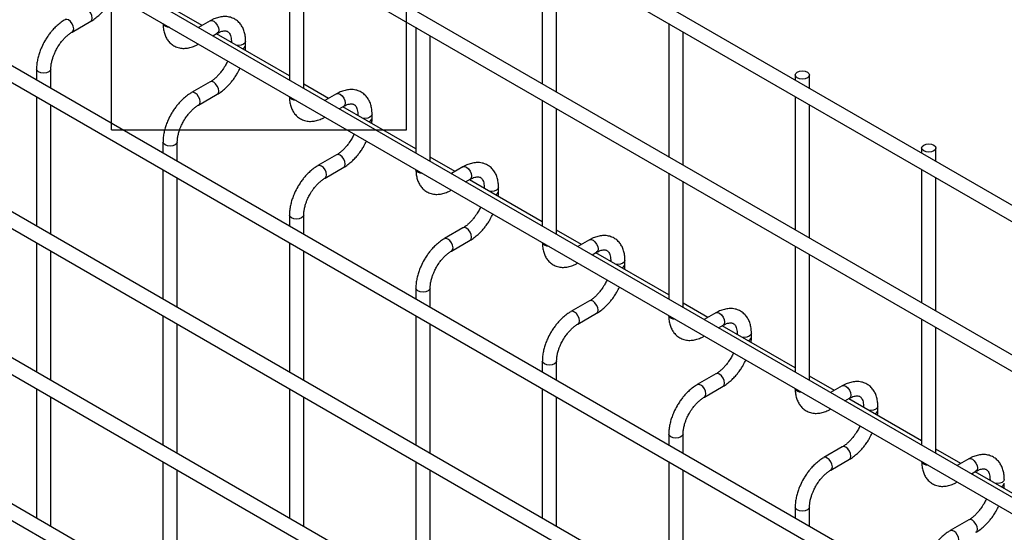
# Model space of a CAD drawing. Header units: inches. Extents: x 0.2 to 10.7, y 0.2 to 8.1.
# Tile 14 of 18: x 8.7 to 9.6, y 6.9 to 7.4. Entities that reach past the tile are written whole.
import ezdxf

# ---------------------------------------------------------------- set-up
doc = ezdxf.new("R2010")
doc.units = ezdxf.units.IN
doc.header["$MEASUREMENT"] = 0
doc.layers.add('TEXT', color=140, linetype='Continuous', lineweight=25)

msp = doc.modelspace()

# ---------------------------------------------------------------- linework, layer by layer
for p, q in [((10.48859, 6.72696), (8.13687, 8.08458)), ((8.13021, 8.07303), (10.48193, 6.71541)), ((10.48859, 6.58747), (8.13687, 7.94509)), ((8.13021, 7.93354), (10.48193, 6.57592)), ((8.13021, 7.80085), (10.48193, 6.44323)), ((10.34472, 6.53783), (8.27226, 7.73424)), ((10.48859, 6.31869), (8.13687, 7.67631)), ((8.13021, 7.66476), (10.48193, 6.30714)), ((10.48859, 6.1826), (8.13687, 7.54022)), ((8.13021, 7.52867), (10.48193, 6.17105)), ((9.20168, 7.45449), (9.20168, 7.33039)), ((8.96597, 7.45106), (8.96597, 7.33377)), ((8.97931, 7.32607), (8.97931, 7.44336)), ((9.21501, 7.32269), (9.21501, 7.44679)), ((10.48859, 6.04651), (8.13687, 7.40413)), ((8.88465, 7.38474), (8.86146, 7.39812)), ((8.13021, 7.39258), (10.48193, 6.03496)), ((8.76352, 7.3786), (8.78084, 7.3886)), ((8.89203, 7.389), (8.88117, 7.38273)), ((9.08383, 7.38303), (9.08383, 7.26573)), ((9.31953, 7.38645), (9.31953, 7.26235)), ((9.33286, 7.25466), (9.33286, 7.37875)), ((8.8945, 7.37503), (8.89869, 7.37745)), ((8.96597, 7.33779), (8.89798, 7.37704)), ((8.91182, 7.36987), (8.91182, 7.36905)), ((8.91202, 7.36893), (8.91182, 7.36986)), ((8.92516, 7.3664), (8.92516, 7.36987)), ((9.09716, 7.25804), (9.09716, 7.37533)), ((8.73027, 7.34411), (8.73027, 7.33375)), ((8.74361, 7.32605), (8.74361, 7.34411)), ((9.43738, 7.3386), (9.43738, 7.33381)), ((9.45071, 7.32612), (9.45071, 7.3386)), ((8.89203, 7.33211), (8.8747, 7.32211)), ((9.0025, 7.3167), (8.97931, 7.33009)), ((8.73027, 7.31835), (8.73027, 7.19766)), ((8.88137, 7.31056), (8.89869, 7.32057)), ((9.00988, 7.32096), (8.99902, 7.31469)), ((9.20168, 7.31499), (9.20168, 7.1977)), ((9.43738, 7.31842), (9.43738, 7.19432)), ((8.74361, 7.18996), (8.74361, 7.31065)), ((9.01235, 7.307), (9.01654, 7.30942)), ((9.08383, 7.26975), (9.01583, 7.309)), ((9.21501, 7.19), (9.21501, 7.3073)), ((9.45071, 7.18662), (9.45071, 7.31072)), ((9.02967, 7.30183), (9.02967, 7.30101)), ((9.02987, 7.3009), (9.02967, 7.30183)), ((9.04301, 7.29836), (9.04301, 7.30183)), ((8.84812, 7.27607), (8.84812, 7.26571)), ((8.86146, 7.25802), (8.86146, 7.27607)), ((9.55523, 7.27056), (9.55523, 7.26578)), ((9.56856, 7.25808), (9.56856, 7.27056)), ((10.48859, 5.91042), (8.13687, 7.26804)), ((9.00988, 7.26408), (8.99255, 7.25408)), ((9.12035, 7.24867), (9.09716, 7.26205)), ((8.13021, 7.25649), (10.48193, 5.89887)), ((8.84812, 7.25032), (8.84812, 7.12962)), ((8.99922, 7.24253), (9.01654, 7.25253)), ((9.12773, 7.25293), (9.11687, 7.24666)), ((9.55523, 7.25038), (9.55523, 7.12629)), ((8.86146, 7.12193), (8.86146, 7.24262)), ((9.1302, 7.23896), (9.1344, 7.24138)), ((9.20168, 7.20172), (9.13368, 7.24097)), ((9.31953, 7.24696), (9.31953, 7.12967)), ((9.56856, 7.11859), (9.56856, 7.24269)), ((9.14752, 7.2338), (9.14752, 7.23298)), ((9.14773, 7.23286), (9.14752, 7.2338)), ((9.16086, 7.23033), (9.16086, 7.2338)), ((9.33286, 7.12197), (9.33286, 7.23926)), ((8.96597, 7.20804), (8.96597, 7.19768)), ((8.97931, 7.18998), (8.97931, 7.20804)), ((9.12773, 7.19604), (9.11041, 7.18604)), ((9.2382, 7.18063), (9.21501, 7.19402)), ((8.73027, 7.18226), (8.73027, 7.06157)), ((8.96597, 7.18228), (8.96597, 7.06159)), ((9.11707, 7.1745), (9.1344, 7.1845)), ((9.24558, 7.1849), (9.23472, 7.17863)), ((9.43738, 7.17892), (9.43738, 7.06163)), ((8.74361, 7.05387), (8.74361, 7.17456)), ((8.97931, 7.05389), (8.97931, 7.17459)), ((9.24805, 7.17093), (9.25225, 7.17335)), ((9.31953, 7.13368), (9.25153, 7.17294)), ((9.45071, 7.05394), (9.45071, 7.17123)), ((9.26538, 7.16577), (9.26538, 7.16495)), ((9.26558, 7.16483), (9.26538, 7.16576)), ((9.27871, 7.1623), (9.27871, 7.16577)), ((9.08383, 7.14001), (9.08383, 7.12964)), ((9.09716, 7.12195), (9.09716, 7.14001)), ((9.24558, 7.12801), (9.22826, 7.11801)), ((9.35605, 7.1126), (9.33286, 7.12599)), ((8.84812, 7.11423), (8.84812, 6.99353)), ((9.08383, 7.11425), (9.08383, 6.99355)), ((9.23492, 7.10646), (9.25225, 7.11646)), ((9.36343, 7.11686), (9.35257, 7.11059)), ((8.86146, 6.98583), (8.86146, 7.10653)), ((9.09716, 6.98586), (9.09716, 7.10655)), ((9.3659, 7.10289), (9.3701, 7.10532)), ((9.43738, 7.06565), (9.36938, 7.1049)), ((9.55523, 7.11089), (9.55523, 6.9936)), ((9.56856, 6.9859), (9.56856, 7.10319)), ((9.38323, 7.09773), (9.38323, 7.09691)), ((9.38343, 7.0968), (9.38323, 7.09773)), ((9.39656, 7.09426), (9.39656, 7.09773)), ((9.20168, 7.07197), (9.20168, 7.06161)), ((9.21501, 7.05391), (9.21501, 7.07197)), ((9.36343, 7.05998), (9.34611, 7.04998)), ((9.4739, 7.04457), (9.45071, 7.05795)), ((9.35277, 7.03843), (9.3701, 7.04843)), ((9.48128, 7.04883), (9.47042, 7.04256)), ((8.73027, 7.04617), (8.73027, 6.92548)), ((8.96597, 7.04619), (8.96597, 6.9255)), ((9.20168, 7.04621), (9.20168, 6.92552)), ((8.74361, 6.91778), (8.74361, 7.03847)), ((8.97931, 6.9178), (8.97931, 7.0385)), ((9.21501, 6.91782), (9.21501, 7.03852)), ((9.48376, 7.03486), (9.48795, 7.03728)), ((9.55523, 6.99762), (9.48724, 7.03687)), ((9.50108, 7.0297), (9.50108, 7.02888)), ((9.50128, 7.02876), (9.50108, 7.02969)), ((9.51441, 7.02623), (9.51441, 7.0297)), ((9.31953, 7.00394), (9.31953, 6.99358)), ((9.33286, 6.98588), (9.33286, 7.00394)), ((9.48128, 6.99194), (9.46396, 6.98194)), ((9.59175, 6.97653), (9.56856, 6.98992)), ((8.84812, 6.97814), (8.84812, 6.85744)), ((9.08383, 6.97816), (9.08383, 6.85746)), ((9.31953, 6.97818), (9.31953, 6.85749)), ((9.47063, 6.97039), (9.48795, 6.9804)), ((9.59913, 6.98079), (9.58827, 6.97452)), ((8.86146, 6.84974), (8.86146, 6.97044)), ((9.09716, 6.84977), (9.09716, 6.97046)), ((9.33286, 6.84979), (9.33286, 6.97048)), ((9.60161, 6.96683), (9.6058, 6.96925)), ((9.67308, 6.92958), (9.60509, 6.96883)), ((9.61893, 6.96166), (9.61893, 6.96084)), ((9.61913, 6.96073), (9.61893, 6.96166)), ((9.43738, 6.9359), (9.43738, 6.92554)), ((9.45071, 6.91785), (9.45071, 6.9359)), ((9.59913, 6.92391), (9.58181, 6.91391))]:
    msp.add_line(p, q)
at = {"flags": 128}
for points in [[(8.78086, 7.38861), (8.78186, 7.38978), (8.78222, 7.39165), (8.78186, 7.39394), (8.78084, 7.3963), (8.77931, 7.39836), (8.77751, 7.39982), (8.77571, 7.40044), (8.77419, 7.40015)], [(8.76019, 7.38982), (8.75838, 7.39044), (8.75685, 7.39015), (8.75683, 7.39013)], [(8.76351, 7.37859), (8.76352, 7.3786), (8.76454, 7.37977), (8.7649, 7.38165), (8.76454, 7.38394), (8.76352, 7.3863), (8.76199, 7.38836), (8.76019, 7.38982)], [(8.89203, 7.389), (8.89356, 7.3893), (8.89536, 7.38867)], [(8.89536, 7.38867), (8.89716, 7.38721), (8.89869, 7.38515), (8.89972, 7.38279), (8.90007, 7.3805), (8.89972, 7.37863), (8.89869, 7.37745), (8.89869, 7.37745)], [(8.85008, 7.38393), (8.84863, 7.38518), (8.84814, 7.3864)], [(8.85436, 7.38281), (8.85224, 7.38309), (8.85008, 7.38393)], [(8.92516, 7.36985), (8.92465, 7.3684), (8.9232, 7.36715), (8.92104, 7.36631), (8.91849, 7.36602), (8.91687, 7.36614)], [(8.74361, 7.34412), (8.74361, 7.34411), (8.7431, 7.34264), (8.74165, 7.34139), (8.73949, 7.34055), (8.73694, 7.34026), (8.73439, 7.34055), (8.73223, 7.34139), (8.73078, 7.34264), (8.73027, 7.34411), (8.73027, 7.34413)], [(9.44876, 7.34132), (9.45021, 7.34007), (9.45071, 7.3386), (9.45021, 7.33712), (9.44876, 7.33587), (9.4466, 7.33504), (9.44405, 7.33475), (9.44149, 7.33504), (9.43933, 7.33587), (9.43789, 7.33712), (9.43738, 7.3386), (9.43789, 7.34007), (9.43933, 7.34132), (9.44149, 7.34215), (9.44405, 7.34244), (9.4466, 7.34215), (9.44876, 7.34132)], [(8.89871, 7.32058), (8.89972, 7.32174), (8.90007, 7.32362), (8.89972, 7.32591), (8.89869, 7.32826), (8.89716, 7.33033), (8.89536, 7.33178), (8.89356, 7.33241), (8.89204, 7.33212)], [(8.87804, 7.32178), (8.87623, 7.32241), (8.8747, 7.32211), (8.87468, 7.3221)], [(8.88136, 7.31056), (8.88137, 7.31056), (8.88239, 7.31174), (8.88275, 7.31362), (8.88239, 7.31591), (8.88137, 7.31826), (8.87984, 7.32033), (8.87804, 7.32178)], [(8.96793, 7.31589), (8.96648, 7.31714), (8.96599, 7.31836)], [(8.97221, 7.31477), (8.97009, 7.31506), (8.96793, 7.31589)], [(9.00988, 7.32096), (9.01141, 7.32126), (9.01321, 7.32063)], [(9.01321, 7.32063), (9.01502, 7.31918), (9.01655, 7.31712), (9.01757, 7.31476), (9.01793, 7.31247), (9.01757, 7.31059), (9.01655, 7.30942), (9.01654, 7.30942)], [(9.04301, 7.30182), (9.0425, 7.30036), (9.04105, 7.29911), (9.03889, 7.29828), (9.03634, 7.29799), (9.03472, 7.2981)], [(8.86146, 7.27609), (8.86146, 7.27607), (8.86095, 7.2746), (8.8595, 7.27335), (8.85734, 7.27252), (8.85479, 7.27223), (8.85224, 7.27252), (8.85008, 7.27335), (8.84863, 7.2746), (8.84812, 7.27607), (8.84812, 7.2761)], [(9.56661, 7.27328), (9.56806, 7.27203), (9.56856, 7.27056), (9.56806, 7.26909), (9.56661, 7.26784), (9.56445, 7.26701), (9.5619, 7.26671), (9.55935, 7.26701), (9.55718, 7.26784), (9.55574, 7.26909), (9.55523, 7.27056), (9.55574, 7.27203), (9.55718, 7.27328), (9.55935, 7.27412), (9.5619, 7.27441), (9.56445, 7.27412), (9.56661, 7.27328)], [(9.01657, 7.25254), (9.01757, 7.25371), (9.01793, 7.25558), (9.01757, 7.25787), (9.01655, 7.26023), (9.01502, 7.26229), (9.01321, 7.26375), (9.01141, 7.26438), (9.00989, 7.26408)], [(8.99589, 7.25375), (8.99408, 7.25437), (8.99255, 7.25408), (8.99253, 7.25407)], [(8.99921, 7.24252), (8.99922, 7.24253), (9.00024, 7.24371), (9.0006, 7.24558), (9.00024, 7.24787), (8.99922, 7.25023), (8.99769, 7.25229), (8.99589, 7.25375)], [(9.08578, 7.24786), (9.08433, 7.24911), (9.08384, 7.25033)], [(9.12773, 7.25293), (9.12926, 7.25323), (9.13106, 7.2526)], [(9.13106, 7.2526), (9.13287, 7.25114), (9.1344, 7.24908), (9.13542, 7.24673), (9.13578, 7.24444), (9.13542, 7.24256), (9.1344, 7.24138), (9.1344, 7.24138)], [(9.09006, 7.24674), (9.08794, 7.24702), (9.08578, 7.24786)], [(9.16086, 7.23378), (9.16035, 7.23233), (9.15891, 7.23108), (9.15674, 7.23025), (9.15419, 7.22995), (9.15257, 7.23007)], [(8.97931, 7.20805), (8.97931, 7.20804), (8.9788, 7.20657), (8.97736, 7.20532), (8.97519, 7.20449), (8.97264, 7.20419), (8.97009, 7.20449), (8.96793, 7.20532), (8.96648, 7.20657), (8.96597, 7.20804), (8.96597, 7.20806)], [(9.13442, 7.18451), (9.13542, 7.18567), (9.13578, 7.18755), (9.13542, 7.18984), (9.1344, 7.1922), (9.13287, 7.19426), (9.13106, 7.19571), (9.12926, 7.19634), (9.12774, 7.19605)], [(9.11374, 7.18571), (9.11193, 7.18634), (9.11041, 7.18604), (9.11039, 7.18603)], [(9.11706, 7.17449), (9.11707, 7.1745), (9.11809, 7.17567), (9.11845, 7.17755), (9.11809, 7.17984), (9.11707, 7.1822), (9.11554, 7.18426), (9.11374, 7.18571)], [(9.20363, 7.17982), (9.20218, 7.18107), (9.20169, 7.1823)], [(9.20791, 7.17871), (9.20579, 7.17899), (9.20363, 7.17982)], [(9.24558, 7.1849), (9.24711, 7.18519), (9.24891, 7.18457)], [(9.24891, 7.18457), (9.25072, 7.18311), (9.25225, 7.18105), (9.25327, 7.17869), (9.25363, 7.1764), (9.25327, 7.17453), (9.25225, 7.17335), (9.25225, 7.17335)], [(9.27871, 7.16575), (9.2782, 7.16429), (9.27676, 7.16305), (9.27459, 7.16221), (9.27204, 7.16192), (9.27042, 7.16203)], [(9.09716, 7.14002), (9.09716, 7.14001), (9.09665, 7.13853), (9.09521, 7.13729), (9.09304, 7.13645), (9.09049, 7.13616), (9.08794, 7.13645), (9.08578, 7.13729), (9.08433, 7.13853), (9.08383, 7.14001), (9.08383, 7.14003)], [(9.25227, 7.11648), (9.25327, 7.11764), (9.25363, 7.11952), (9.25327, 7.12181), (9.25225, 7.12416), (9.25072, 7.12622), (9.24891, 7.12768), (9.24711, 7.12831), (9.24559, 7.12802)], [(9.23159, 7.11768), (9.22979, 7.11831), (9.22826, 7.11801), (9.22824, 7.118)], [(9.23491, 7.10646), (9.23492, 7.10646), (9.23595, 7.10764), (9.2363, 7.10951), (9.23595, 7.11181), (9.23492, 7.11416), (9.23339, 7.11622), (9.23159, 7.11768)], [(9.32148, 7.11179), (9.32004, 7.11304), (9.31954, 7.11426)], [(9.36343, 7.11686), (9.36496, 7.11716), (9.36677, 7.11653)], [(9.36677, 7.11653), (9.36857, 7.11508), (9.3701, 7.11301), (9.37112, 7.11066), (9.37148, 7.10837), (9.37112, 7.10649), (9.3701, 7.10532), (9.3701, 7.10532)], [(9.32576, 7.11067), (9.32364, 7.11096), (9.32148, 7.11179)], [(9.39656, 7.09772), (9.39605, 7.09626), (9.39461, 7.09501), (9.39244, 7.09418), (9.38989, 7.09388), (9.38827, 7.094)], [(9.21501, 7.07198), (9.21501, 7.07197), (9.2145, 7.0705), (9.21306, 7.06925), (9.2109, 7.06842), (9.20834, 7.06812), (9.20579, 7.06842), (9.20363, 7.06925), (9.20218, 7.0705), (9.20168, 7.07197), (9.20168, 7.07199)], [(9.37012, 7.04844), (9.37112, 7.04961), (9.37148, 7.05148), (9.37112, 7.05377), (9.3701, 7.05613), (9.36857, 7.05819), (9.36677, 7.05965), (9.36496, 7.06027), (9.36344, 7.05998)], [(9.34944, 7.04965), (9.34764, 7.05027), (9.34611, 7.04998), (9.34609, 7.04996)], [(9.35276, 7.03842), (9.35277, 7.03843), (9.3538, 7.0396), (9.35416, 7.04148), (9.3538, 7.04377), (9.35277, 7.04613), (9.35125, 7.04819), (9.34944, 7.04965)], [(9.48128, 7.04883), (9.48281, 7.04913), (9.48462, 7.0485)], [(9.48462, 7.0485), (9.48642, 7.04704), (9.48795, 7.04498), (9.48897, 7.04262), (9.48933, 7.04033), (9.48897, 7.03846), (9.48795, 7.03728), (9.48795, 7.03728)], [(9.43933, 7.04376), (9.43789, 7.04501), (9.43739, 7.04623)], [(9.44361, 7.04264), (9.44149, 7.04292), (9.43933, 7.04376)], [(9.51441, 7.02968), (9.5139, 7.02823), (9.51246, 7.02698), (9.5103, 7.02614), (9.50774, 7.02585), (9.50612, 7.02597)], [(9.33286, 7.00395), (9.33286, 7.00394), (9.33235, 7.00247), (9.33091, 7.00122), (9.32875, 7.00038), (9.3262, 7.00009), (9.32364, 7.00038), (9.32148, 7.00122), (9.32004, 7.00247), (9.31953, 7.00394), (9.31953, 7.00396)], [(9.48797, 6.98041), (9.48897, 6.98157), (9.48933, 6.98345), (9.48897, 6.98574), (9.48795, 6.98809), (9.48642, 6.99016), (9.48462, 6.99161), (9.48281, 6.99224), (9.48129, 6.99195)], [(9.46729, 6.98161), (9.46549, 6.98224), (9.46396, 6.98194), (9.46394, 6.98193)], [(9.47061, 6.97039), (9.47063, 6.97039), (9.47165, 6.97157), (9.47201, 6.97345), (9.47165, 6.97574), (9.47063, 6.97809), (9.4691, 6.98016), (9.46729, 6.98161)], [(9.55718, 6.97572), (9.55574, 6.97697), (9.55524, 6.97819)], [(9.56147, 6.9746), (9.55935, 6.97489), (9.55718, 6.97572)], [(9.59913, 6.98079), (9.60066, 6.98109), (9.60247, 6.98046)], [(9.60247, 6.98046), (9.60427, 6.97901), (9.6058, 6.97695), (9.60682, 6.97459), (9.60718, 6.9723), (9.60682, 6.97042), (9.6058, 6.96925), (9.6058, 6.96925)], [(9.63226, 6.96165), (9.63176, 6.96019), (9.63031, 6.95894), (9.62815, 6.95811), (9.6256, 6.95782), (9.62397, 6.95793)], [(9.45071, 6.93592), (9.45071, 6.9359), (9.45021, 6.93443), (9.44876, 6.93318), (9.4466, 6.93235), (9.44405, 6.93206), (9.44149, 6.93235), (9.43933, 6.93318), (9.43789, 6.93443), (9.43738, 6.9359), (9.43738, 6.93593)], [(9.60582, 6.91237), (9.60682, 6.91354), (9.60718, 6.91541), (9.60682, 6.9177), (9.6058, 6.92006), (9.60427, 6.92212), (9.60247, 6.92358), (9.60066, 6.92421), (9.59915, 6.92391)], [(9.58514, 6.91358), (9.58334, 6.9142), (9.58181, 6.91391), (9.58179, 6.9139)], [(9.58846, 6.90235), (9.58848, 6.90236), (9.5895, 6.90354), (9.58986, 6.90541), (9.5895, 6.9077), (9.58848, 6.91006), (9.58695, 6.91212), (9.58514, 6.91358)]]:
    msp.add_lwpolyline(points, dxfattribs=at)
for centre in [(8.92107, 7.3672), (9.03892, 7.29916), (9.15677, 7.23113), (9.27462, 7.16309), (9.39247, 7.09506), (9.51032, 7.02703), (9.62817, 6.95899)]:
    msp.add_arc(centre, 0.00417, 283.61486, 348.73138)
for points, knots in [([(8.78083, 7.38868), (8.78145, 7.38902), (8.78343, 7.39009), (8.78654, 7.39249), (8.79002, 7.39563), (8.7929, 7.39874), (8.79541, 7.40185), (8.7976, 7.40495), (8.79995, 7.40869), (8.80127, 7.41142), (8.80204, 7.41301)], [0, 0, 0, 0, 0.0719822, 0.230009, 0.3767627, 0.5105025, 0.614264, 0.732866, 0.8454197, 1, 1, 1, 1]), ([(8.75686, 7.39006), (8.75629, 7.38976), (8.75436, 7.38872), (8.75128, 7.38636), (8.74776, 7.38321), (8.74485, 7.38008), (8.74233, 7.37698), (8.74007, 7.37384), (8.73868, 7.37152), (8.73797, 7.37035)], [0, 0, 0, 0, 0.077866, 0.264825, 0.439015, 0.599, 0.720998, 0.859308, 1, 1, 1, 1]), ([(8.9251, 7.36985), (8.9251, 7.37084), (8.9251, 7.3733), (8.92449, 7.377), (8.92331, 7.38093), (8.9215, 7.38452), (8.91903, 7.38769), (8.91588, 7.3903), (8.91202, 7.3922), (8.90772, 7.39311), (8.90323, 7.39305), (8.89882, 7.39209), (8.89505, 7.3907), (8.89283, 7.38938), (8.89204, 7.38892)], [0, 0, 0, 0, 0.055891, 0.138867, 0.222826, 0.307399, 0.392678, 0.479776, 0.571102, 0.670205, 0.761479, 0.854858, 0.948417, 1, 1, 1, 1]), ([(8.74952, 7.36369), (8.75044, 7.36519), (8.75175, 7.3673), (8.75392, 7.37013), (8.75585, 7.37237), (8.75821, 7.37472), (8.76067, 7.37675), (8.76249, 7.37805), (8.7634, 7.37851), (8.76351, 7.37857)], [0, 0, 0, 0, 0.233338, 0.328238, 0.483641, 0.641755, 0.807615, 0.976339, 1, 1, 1, 1]), ([(8.84818, 7.38667), (8.84818, 7.3857), (8.84818, 7.38325), (8.84878, 7.37955), (8.84995, 7.37562), (8.85175, 7.37201), (8.85421, 7.36883), (8.85735, 7.3662), (8.8612, 7.36428), (8.86549, 7.36333), (8.86998, 7.36337), (8.8744, 7.3643), (8.87823, 7.36569), (8.88051, 7.36704), (8.88136, 7.36753)], [0, 0, 0, 0, 0.0546972, 0.1375114, 0.2213111, 0.3057267, 0.3908379, 0.4777237, 0.5687525, 0.6674428, 0.7584725, 0.8516333, 0.9450485, 1, 1, 1, 1]), ([(8.89869, 7.37743), (8.8994, 7.37782), (8.90093, 7.37866), (8.90307, 7.37938), (8.90504, 7.37974), (8.9067, 7.3797), (8.90808, 7.37931), (8.90915, 7.37861), (8.91021, 7.37732), (8.91107, 7.3755), (8.91163, 7.37303), (8.91189, 7.37109), (8.91182, 7.36992), (8.91181, 7.36986)], [0, 0, 0, 0, 0.0766862, 0.1650368, 0.2549323, 0.3489948, 0.4542489, 0.5907939, 0.696654, 0.7976353, 0.8969559, 0.9953119, 1, 1, 1, 1]), ([(8.73797, 7.37035), (8.73695, 7.36846), (8.73551, 7.3658), (8.7338, 7.36174), (8.73255, 7.35824), (8.73141, 7.3541), (8.73063, 7.34983), (8.73025, 7.34646), (8.73031, 7.3446), (8.73033, 7.34413)], [0, 0, 0, 0, 0.221268, 0.311483, 0.460164, 0.612945, 0.775445, 0.943585, 1, 1, 1, 1]), ([(8.74362, 7.34412), (8.74365, 7.34511), (8.7437, 7.34715), (8.7443, 7.35061), (8.74519, 7.35395), (8.74629, 7.35704), (8.74763, 7.36021), (8.74882, 7.36241), (8.74952, 7.36369)], [0, 0, 0, 0, 0.171377, 0.354378, 0.535542, 0.668658, 0.807018, 1, 1, 1, 1]), ([(8.92482, 7.36154), (8.92497, 7.36272), (8.92518, 7.36437), (8.92512, 7.36593), (8.9251, 7.36638)], [0, 0, 0, 0, 0.714053, 1, 1, 1, 1]), ([(8.90832, 7.35166), (8.90818, 7.35132), (8.9075, 7.34972), (8.90663, 7.34817), (8.90594, 7.34694)], [0, 0, 0, 0, 0.208039, 1, 1, 1, 1]), ([(8.90594, 7.34694), (8.90502, 7.34544), (8.90372, 7.34334), (8.90156, 7.34052), (8.89964, 7.33829), (8.89728, 7.33594), (8.89483, 7.33393), (8.89303, 7.33265), (8.89214, 7.33219), (8.89204, 7.33214)], [0, 0, 0, 0, 0.233946, 0.329093, 0.484887, 0.643376, 0.809607, 0.978684, 1, 1, 1, 1]), ([(8.89868, 7.32065), (8.8993, 7.32099), (8.90128, 7.32206), (8.90439, 7.32446), (8.90787, 7.32759), (8.91075, 7.3307), (8.91326, 7.33381), (8.91545, 7.33692), (8.9178, 7.34065), (8.91913, 7.34339), (8.91989, 7.34497)], [0, 0, 0, 0, 0.0719822, 0.230009, 0.3767627, 0.5105025, 0.614264, 0.732866, 0.8454197, 1, 1, 1, 1]), ([(9.04295, 7.30181), (9.04295, 7.3028), (9.04295, 7.30526), (9.04234, 7.30897), (9.04116, 7.31289), (9.03935, 7.31649), (9.03688, 7.31965), (9.03373, 7.32226), (9.02987, 7.32416), (9.02557, 7.32508), (9.02108, 7.32502), (9.01667, 7.32406), (9.0129, 7.32267), (9.01068, 7.32135), (9.00989, 7.32088)], [0, 0, 0, 0, 0.055891, 0.138867, 0.222826, 0.307399, 0.392678, 0.479776, 0.571102, 0.670205, 0.761479, 0.854858, 0.948417, 1, 1, 1, 1]), ([(8.87471, 7.32203), (8.87415, 7.32172), (8.87221, 7.32068), (8.86913, 7.31832), (8.86561, 7.31518), (8.8627, 7.31205), (8.86018, 7.30894), (8.85792, 7.3058), (8.85653, 7.30349), (8.85582, 7.30232)], [0, 0, 0, 0, 0.077866, 0.264825, 0.439015, 0.599, 0.720998, 0.859308, 1, 1, 1, 1]), ([(8.96603, 7.31864), (8.96603, 7.31766), (8.96603, 7.31522), (8.96663, 7.31152), (8.9678, 7.30758), (8.9696, 7.30397), (8.97206, 7.30079), (8.9752, 7.29816), (8.97905, 7.29624), (8.98335, 7.2953), (8.98783, 7.29533), (8.99225, 7.29626), (8.99608, 7.29766), (8.99836, 7.299), (8.99921, 7.2995)], [0, 0, 0, 0, 0.054697, 0.137511, 0.221311, 0.305727, 0.390838, 0.477724, 0.568752, 0.667443, 0.758472, 0.851633, 0.945048, 1, 1, 1, 1]), ([(8.86737, 7.29565), (8.8683, 7.29715), (8.8696, 7.29926), (8.87177, 7.3021), (8.8737, 7.30434), (8.87606, 7.30669), (8.87852, 7.30871), (8.88034, 7.31001), (8.88125, 7.31048), (8.88136, 7.31054)], [0, 0, 0, 0, 0.233338, 0.328238, 0.483641, 0.641755, 0.807615, 0.976339, 1, 1, 1, 1]), ([(9.01654, 7.30939), (9.01725, 7.30978), (9.01878, 7.31062), (9.02092, 7.31135), (9.02289, 7.31171), (9.02455, 7.31167), (9.02593, 7.31128), (9.02701, 7.31058), (9.02806, 7.30928), (9.02892, 7.30747), (9.02948, 7.305), (9.02974, 7.30306), (9.02967, 7.30188), (9.02966, 7.30183)], [0, 0, 0, 0, 0.0766862, 0.1650368, 0.2549323, 0.3489948, 0.4542489, 0.5907939, 0.696654, 0.7976353, 0.8969559, 0.9953119, 1, 1, 1, 1]), ([(8.85582, 7.30232), (8.8548, 7.30043), (8.85336, 7.29777), (8.85166, 7.2937), (8.8504, 7.29021), (8.84926, 7.28606), (8.84848, 7.2818), (8.8481, 7.27842), (8.84816, 7.27656), (8.84818, 7.2761)], [0, 0, 0, 0, 0.221268, 0.311483, 0.460164, 0.612945, 0.775445, 0.943585, 1, 1, 1, 1]), ([(9.04267, 7.29351), (9.04282, 7.29469), (9.04303, 7.29634), (9.04297, 7.2979), (9.04295, 7.29834)], [0, 0, 0, 0, 0.714053, 1, 1, 1, 1]), ([(8.86147, 7.27609), (8.8615, 7.27707), (8.86155, 7.27911), (8.86215, 7.28258), (8.86304, 7.28592), (8.86414, 7.28901), (8.86548, 7.29218), (8.86667, 7.29437), (8.86737, 7.29565)], [0, 0, 0, 0, 0.171377, 0.354378, 0.535542, 0.668658, 0.807018, 1, 1, 1, 1]), ([(9.02379, 7.2789), (9.02287, 7.27741), (9.02158, 7.27531), (9.01941, 7.27248), (9.01749, 7.27025), (9.01513, 7.26791), (9.01268, 7.2659), (9.01088, 7.26461), (9.00999, 7.26416), (9.00989, 7.2641)], [0, 0, 0, 0, 0.233946, 0.329093, 0.484887, 0.643376, 0.809607, 0.978684, 1, 1, 1, 1]), ([(9.02617, 7.28362), (9.02603, 7.28329), (9.02535, 7.28169), (9.02448, 7.28013), (9.02379, 7.2789)], [0, 0, 0, 0, 0.208039, 1, 1, 1, 1]), ([(9.01653, 7.25262), (9.01715, 7.25295), (9.01913, 7.25403), (9.02224, 7.25642), (9.02572, 7.25956), (9.0286, 7.26267), (9.03111, 7.26578), (9.0333, 7.26888), (9.03565, 7.27262), (9.03698, 7.27536), (9.03775, 7.27694)], [0, 0, 0, 0, 0.071982, 0.230009, 0.376763, 0.510502, 0.614264, 0.732866, 0.84542, 1, 1, 1, 1]), ([(8.99257, 7.254), (8.992, 7.25369), (8.99006, 7.25265), (8.98698, 7.25029), (8.98346, 7.24714), (8.98055, 7.24402), (8.97803, 7.24091), (8.97578, 7.23777), (8.97438, 7.23545), (8.97368, 7.23428)], [0, 0, 0, 0, 0.0778655, 0.2648252, 0.4390147, 0.5990005, 0.7209984, 0.8593082, 1, 1, 1, 1]), ([(9.08388, 7.2506), (9.08388, 7.24963), (9.08388, 7.24718), (9.08448, 7.24349), (9.08565, 7.23955), (9.08746, 7.23594), (9.08991, 7.23276), (9.09305, 7.23013), (9.09691, 7.22821), (9.1012, 7.22727), (9.10568, 7.2273), (9.1101, 7.22823), (9.11393, 7.22963), (9.11622, 7.23097), (9.11706, 7.23146)], [0, 0, 0, 0, 0.054697, 0.137511, 0.221311, 0.305727, 0.390838, 0.477724, 0.568752, 0.667443, 0.758472, 0.851633, 0.945048, 1, 1, 1, 1]), ([(9.1608, 7.23378), (9.1608, 7.23477), (9.1608, 7.23723), (9.16019, 7.24093), (9.15901, 7.24486), (9.1572, 7.24845), (9.15473, 7.25162), (9.15158, 7.25423), (9.14772, 7.25613), (9.14342, 7.25704), (9.13894, 7.25698), (9.13452, 7.25603), (9.13075, 7.25463), (9.12853, 7.25332), (9.12774, 7.25285)], [0, 0, 0, 0, 0.055891, 0.138867, 0.222826, 0.307399, 0.392678, 0.479776, 0.571102, 0.670205, 0.761479, 0.854858, 0.948417, 1, 1, 1, 1]), ([(8.98522, 7.22762), (8.98615, 7.22912), (8.98745, 7.23123), (8.98962, 7.23406), (8.99155, 7.2363), (8.99391, 7.23865), (8.99637, 7.24068), (8.99819, 7.24198), (8.9991, 7.24245), (8.99921, 7.2425)], [0, 0, 0, 0, 0.233338, 0.328238, 0.483641, 0.641755, 0.807615, 0.976339, 1, 1, 1, 1]), ([(9.13439, 7.24136), (9.1351, 7.24175), (9.13663, 7.24259), (9.13877, 7.24332), (9.14074, 7.24368), (9.1424, 7.24363), (9.14378, 7.24324), (9.14486, 7.24254), (9.14591, 7.24125), (9.14678, 7.23943), (9.14733, 7.23696), (9.14759, 7.23502), (9.14752, 7.23385), (9.14752, 7.2338)], [0, 0, 0, 0, 0.076686, 0.165037, 0.254932, 0.348995, 0.454249, 0.590794, 0.696654, 0.797635, 0.896956, 0.995312, 1, 1, 1, 1]), ([(8.97368, 7.23428), (8.97265, 7.23239), (8.97121, 7.22973), (8.96951, 7.22567), (8.96825, 7.22218), (8.96711, 7.21803), (8.96633, 7.21376), (8.96595, 7.21039), (8.96601, 7.20853), (8.96603, 7.20806)], [0, 0, 0, 0, 0.221268, 0.311483, 0.460164, 0.612945, 0.775445, 0.943585, 1, 1, 1, 1]), ([(8.97933, 7.20805), (8.97935, 7.20904), (8.9794, 7.21108), (8.98, 7.21454), (8.98089, 7.21788), (8.98199, 7.22097), (8.98333, 7.22414), (8.98453, 7.22634), (8.98522, 7.22762)], [0, 0, 0, 0, 0.171377, 0.354378, 0.535542, 0.668658, 0.807018, 1, 1, 1, 1]), ([(9.16053, 7.22547), (9.16067, 7.22665), (9.16088, 7.2283), (9.16082, 7.22986), (9.1608, 7.23031)], [0, 0, 0, 0, 0.714053, 1, 1, 1, 1]), ([(9.14402, 7.21559), (9.14388, 7.21526), (9.1432, 7.21365), (9.14233, 7.2121), (9.14164, 7.21087)], [0, 0, 0, 0, 0.208039, 1, 1, 1, 1]), ([(9.14164, 7.21087), (9.14072, 7.20937), (9.13943, 7.20727), (9.13726, 7.20445), (9.13534, 7.20222), (9.13298, 7.19988), (9.13053, 7.19786), (9.12873, 7.19658), (9.12784, 7.19612), (9.12774, 7.19607)], [0, 0, 0, 0, 0.233946, 0.329093, 0.484887, 0.643376, 0.809607, 0.978684, 1, 1, 1, 1]), ([(9.13438, 7.18458), (9.135, 7.18492), (9.13698, 7.18599), (9.14009, 7.18839), (9.14357, 7.19152), (9.14645, 7.19464), (9.14896, 7.19774), (9.15116, 7.20085), (9.1535, 7.20458), (9.15483, 7.20732), (9.1556, 7.20891)], [0, 0, 0, 0, 0.071982, 0.230009, 0.376763, 0.510502, 0.614264, 0.732866, 0.84542, 1, 1, 1, 1]), ([(9.11042, 7.18596), (9.10985, 7.18566), (9.10791, 7.18461), (9.10483, 7.18225), (9.10131, 7.17911), (9.0984, 7.17598), (9.09588, 7.17287), (9.09363, 7.16974), (9.09223, 7.16742), (9.09153, 7.16625)], [0, 0, 0, 0, 0.0778655, 0.2648252, 0.4390147, 0.5990005, 0.7209984, 0.8593082, 1, 1, 1, 1]), ([(9.27866, 7.16574), (9.27865, 7.16673), (9.27865, 7.16919), (9.27804, 7.1729), (9.27687, 7.17683), (9.27505, 7.18042), (9.27259, 7.18359), (9.26943, 7.1862), (9.26557, 7.1881), (9.26127, 7.18901), (9.25679, 7.18895), (9.25237, 7.18799), (9.2486, 7.1866), (9.24638, 7.18528), (9.24559, 7.18481)], [0, 0, 0, 0, 0.055891, 0.138867, 0.222826, 0.307399, 0.392678, 0.479776, 0.571102, 0.670205, 0.761479, 0.854858, 0.948417, 1, 1, 1, 1]), ([(9.20173, 7.18257), (9.20173, 7.1816), (9.20173, 7.17915), (9.20233, 7.17545), (9.2035, 7.17151), (9.20531, 7.1679), (9.20776, 7.16472), (9.2109, 7.16209), (9.21476, 7.16017), (9.21905, 7.15923), (9.22353, 7.15927), (9.22796, 7.16019), (9.23179, 7.16159), (9.23407, 7.16293), (9.23491, 7.16343)], [0, 0, 0, 0, 0.0546972, 0.1375114, 0.2213111, 0.3057267, 0.3908379, 0.4777237, 0.5687525, 0.6674428, 0.7584725, 0.8516333, 0.9450485, 1, 1, 1, 1]), ([(9.10307, 7.15958), (9.104, 7.16108), (9.1053, 7.16319), (9.10747, 7.16603), (9.1094, 7.16827), (9.11176, 7.17062), (9.11423, 7.17265), (9.11604, 7.17394), (9.11695, 7.17441), (9.11706, 7.17447)], [0, 0, 0, 0, 0.233338, 0.328238, 0.483641, 0.641755, 0.807615, 0.976339, 1, 1, 1, 1]), ([(9.25224, 7.17333), (9.25295, 7.17372), (9.25449, 7.17456), (9.25662, 7.17528), (9.2586, 7.17564), (9.26025, 7.1756), (9.26163, 7.17521), (9.26271, 7.17451), (9.26376, 7.17321), (9.26463, 7.1714), (9.26518, 7.16893), (9.26544, 7.16699), (9.26537, 7.16582), (9.26537, 7.16576)], [0, 0, 0, 0, 0.0766862, 0.1650368, 0.2549323, 0.3489948, 0.4542489, 0.5907939, 0.696654, 0.7976353, 0.8969559, 0.9953119, 1, 1, 1, 1]), ([(9.09153, 7.16625), (9.0905, 7.16436), (9.08907, 7.1617), (9.08736, 7.15763), (9.08611, 7.15414), (9.08496, 7.14999), (9.08418, 7.14573), (9.0838, 7.14236), (9.08387, 7.1405), (9.08388, 7.14003)], [0, 0, 0, 0, 0.221268, 0.311483, 0.460164, 0.612945, 0.775445, 0.943585, 1, 1, 1, 1]), ([(9.09718, 7.14002), (9.0972, 7.14101), (9.09726, 7.14305), (9.09785, 7.14651), (9.09874, 7.14985), (9.09984, 7.15294), (9.10118, 7.15611), (9.10238, 7.1583), (9.10307, 7.15958)], [0, 0, 0, 0, 0.171377, 0.354378, 0.535542, 0.668658, 0.807018, 1, 1, 1, 1]), ([(9.27838, 7.15744), (9.27852, 7.15862), (9.27873, 7.16027), (9.27867, 7.16183), (9.27866, 7.16227)], [0, 0, 0, 0, 0.714053, 1, 1, 1, 1]), ([(9.2595, 7.14284), (9.25857, 7.14134), (9.25728, 7.13924), (9.25511, 7.13641), (9.25319, 7.13418), (9.25083, 7.13184), (9.24838, 7.12983), (9.24658, 7.12854), (9.24569, 7.12809), (9.24559, 7.12804)], [0, 0, 0, 0, 0.233946, 0.329093, 0.484887, 0.643376, 0.809607, 0.978684, 1, 1, 1, 1]), ([(9.25224, 7.11655), (9.25285, 7.11688), (9.25483, 7.11796), (9.25794, 7.12036), (9.26142, 7.12349), (9.2643, 7.1266), (9.26681, 7.12971), (9.26901, 7.13281), (9.27135, 7.13655), (9.27268, 7.13929), (9.27345, 7.14087)], [0, 0, 0, 0, 0.071982, 0.230009, 0.376763, 0.510502, 0.614264, 0.732866, 0.84542, 1, 1, 1, 1]), ([(9.26187, 7.14756), (9.26173, 7.14722), (9.26105, 7.14562), (9.26018, 7.14407), (9.2595, 7.14284)], [0, 0, 0, 0, 0.208039, 1, 1, 1, 1]), ([(9.22827, 7.11793), (9.2277, 7.11762), (9.22576, 7.11658), (9.22268, 7.11422), (9.21916, 7.11108), (9.21625, 7.10795), (9.21374, 7.10484), (9.21148, 7.1017), (9.21008, 7.09938), (9.20938, 7.09822)], [0, 0, 0, 0, 0.0778655, 0.2648252, 0.4390147, 0.5990005, 0.7209984, 0.8593082, 1, 1, 1, 1]), ([(9.31958, 7.11453), (9.31958, 7.11356), (9.31958, 7.11112), (9.32018, 7.10742), (9.32135, 7.10348), (9.32316, 7.09987), (9.32561, 7.09669), (9.32875, 7.09406), (9.33261, 7.09214), (9.3369, 7.0912), (9.34138, 7.09123), (9.34581, 7.09216), (9.34964, 7.09356), (9.35192, 7.0949), (9.35276, 7.0954)], [0, 0, 0, 0, 0.0546972, 0.1375114, 0.2213111, 0.3057267, 0.3908379, 0.4777237, 0.5687525, 0.6674428, 0.7584725, 0.8516333, 0.9450485, 1, 1, 1, 1]), ([(9.39651, 7.09771), (9.3965, 7.0987), (9.3965, 7.10116), (9.3959, 7.10486), (9.39472, 7.10879), (9.3929, 7.11239), (9.39044, 7.11555), (9.38728, 7.11816), (9.38342, 7.12006), (9.37912, 7.12098), (9.37464, 7.12091), (9.37022, 7.11996), (9.36645, 7.11857), (9.36423, 7.11725), (9.36344, 7.11678)], [0, 0, 0, 0, 0.055891, 0.138867, 0.222826, 0.307399, 0.392678, 0.479776, 0.571102, 0.670205, 0.761479, 0.854858, 0.948417, 1, 1, 1, 1]), ([(9.22092, 7.09155), (9.22185, 7.09305), (9.22315, 7.09516), (9.22533, 7.09799), (9.22725, 7.10023), (9.22961, 7.10258), (9.23208, 7.10461), (9.23389, 7.10591), (9.2348, 7.10638), (9.23491, 7.10643)], [0, 0, 0, 0, 0.233338, 0.328238, 0.483641, 0.641755, 0.807615, 0.976339, 1, 1, 1, 1]), ([(9.37009, 7.10529), (9.3708, 7.10568), (9.37234, 7.10652), (9.37447, 7.10725), (9.37645, 7.10761), (9.3781, 7.10756), (9.37948, 7.10717), (9.38056, 7.10647), (9.38161, 7.10518), (9.38248, 7.10337), (9.38303, 7.1009), (9.38329, 7.09896), (9.38322, 7.09778), (9.38322, 7.09773)], [0, 0, 0, 0, 0.076686, 0.165037, 0.254932, 0.348995, 0.454249, 0.590794, 0.696654, 0.797635, 0.896956, 0.995312, 1, 1, 1, 1]), ([(9.20938, 7.09822), (9.20836, 7.09633), (9.20692, 7.09367), (9.20521, 7.0896), (9.20396, 7.08611), (9.20281, 7.08196), (9.20203, 7.07769), (9.20166, 7.07432), (9.20172, 7.07246), (9.20173, 7.072)], [0, 0, 0, 0, 0.221268, 0.311483, 0.460164, 0.612945, 0.775445, 0.943585, 1, 1, 1, 1]), ([(9.39623, 7.08941), (9.39638, 7.09058), (9.39658, 7.09223), (9.39652, 7.09379), (9.39651, 7.09424)], [0, 0, 0, 0, 0.714053, 1, 1, 1, 1]), ([(9.21503, 7.07199), (9.21505, 7.07297), (9.21511, 7.07501), (9.2157, 7.07848), (9.21659, 7.08181), (9.21769, 7.0849), (9.21903, 7.08808), (9.22023, 7.09027), (9.22092, 7.09155)], [0, 0, 0, 0, 0.171377, 0.354378, 0.535542, 0.668658, 0.807018, 1, 1, 1, 1]), ([(9.37972, 7.07952), (9.37958, 7.07919), (9.37891, 7.07759), (9.37804, 7.07603), (9.37735, 7.0748)], [0, 0, 0, 0, 0.208039, 1, 1, 1, 1]), ([(9.37735, 7.0748), (9.37643, 7.07331), (9.37513, 7.0712), (9.37296, 7.06838), (9.37104, 7.06615), (9.36869, 7.06381), (9.36623, 7.06179), (9.36444, 7.06051), (9.36354, 7.06005), (9.36344, 7.06)], [0, 0, 0, 0, 0.233946, 0.329093, 0.484887, 0.643376, 0.809607, 0.978684, 1, 1, 1, 1]), ([(9.37009, 7.04851), (9.37071, 7.04885), (9.37268, 7.04992), (9.37579, 7.05232), (9.37928, 7.05546), (9.38215, 7.05857), (9.38466, 7.06168), (9.38686, 7.06478), (9.3892, 7.06852), (9.39053, 7.07125), (9.3913, 7.07284)], [0, 0, 0, 0, 0.071982, 0.230009, 0.376763, 0.510502, 0.614264, 0.732866, 0.84542, 1, 1, 1, 1]), ([(9.34612, 7.04989), (9.34555, 7.04959), (9.34362, 7.04855), (9.34053, 7.04619), (9.33701, 7.04304), (9.3341, 7.03991), (9.33159, 7.03681), (9.32933, 7.03367), (9.32793, 7.03135), (9.32723, 7.03018)], [0, 0, 0, 0, 0.077866, 0.264825, 0.439015, 0.599, 0.720998, 0.859308, 1, 1, 1, 1]), ([(9.51436, 7.02968), (9.51436, 7.03067), (9.51435, 7.03313), (9.51375, 7.03683), (9.51257, 7.04076), (9.51075, 7.04435), (9.50829, 7.04752), (9.50514, 7.05013), (9.50127, 7.05203), (9.49697, 7.05294), (9.49249, 7.05288), (9.48807, 7.05192), (9.48431, 7.05053), (9.48208, 7.04921), (9.48129, 7.04874)], [0, 0, 0, 0, 0.055891, 0.138867, 0.222826, 0.307399, 0.392678, 0.479776, 0.571102, 0.670205, 0.761479, 0.854858, 0.948417, 1, 1, 1, 1]), ([(9.43743, 7.0465), (9.43743, 7.04553), (9.43743, 7.04308), (9.43803, 7.03938), (9.4392, 7.03545), (9.44101, 7.03184), (9.44346, 7.02866), (9.44661, 7.02603), (9.45046, 7.02411), (9.45475, 7.02316), (9.45923, 7.0232), (9.46366, 7.02413), (9.46749, 7.02552), (9.46977, 7.02686), (9.47061, 7.02736)], [0, 0, 0, 0, 0.054697, 0.137511, 0.221311, 0.305727, 0.390838, 0.477724, 0.568752, 0.667443, 0.758472, 0.851633, 0.945048, 1, 1, 1, 1]), ([(9.48794, 7.03726), (9.48866, 7.03765), (9.49019, 7.03849), (9.49232, 7.03921), (9.4943, 7.03957), (9.49595, 7.03953), (9.49733, 7.03914), (9.49841, 7.03844), (9.49946, 7.03715), (9.50033, 7.03533), (9.50089, 7.03286), (9.50114, 7.03092), (9.50107, 7.02975), (9.50107, 7.02969)], [0, 0, 0, 0, 0.076686, 0.165037, 0.254932, 0.348995, 0.454249, 0.590794, 0.696654, 0.797635, 0.896956, 0.995312, 1, 1, 1, 1]), ([(9.32723, 7.03018), (9.32621, 7.02829), (9.32477, 7.02563), (9.32306, 7.02157), (9.32181, 7.01807), (9.32066, 7.01393), (9.31989, 7.00966), (9.31951, 7.00629), (9.31957, 7.00443), (9.31958, 7.00396)], [0, 0, 0, 0, 0.221268, 0.311483, 0.460164, 0.612945, 0.775445, 0.943585, 1, 1, 1, 1]), ([(9.33878, 7.02352), (9.3397, 7.02502), (9.341, 7.02713), (9.34318, 7.02996), (9.3451, 7.0322), (9.34746, 7.03455), (9.34993, 7.03658), (9.35174, 7.03788), (9.35265, 7.03834), (9.35277, 7.0384)], [0, 0, 0, 0, 0.233338, 0.328238, 0.483641, 0.641755, 0.807615, 0.976339, 1, 1, 1, 1]), ([(9.33288, 7.00395), (9.33291, 7.00494), (9.33296, 7.00698), (9.33355, 7.01044), (9.33444, 7.01378), (9.33554, 7.01687), (9.33688, 7.02004), (9.33808, 7.02224), (9.33878, 7.02352)], [0, 0, 0, 0, 0.171377, 0.354378, 0.535542, 0.668658, 0.807018, 1, 1, 1, 1]), ([(9.51408, 7.02137), (9.51423, 7.02255), (9.51443, 7.0242), (9.51437, 7.02576), (9.51436, 7.02621)], [0, 0, 0, 0, 0.714053, 1, 1, 1, 1]), ([(9.49757, 7.01149), (9.49743, 7.01115), (9.49676, 7.00955), (9.49589, 7.008), (9.4952, 7.00677)], [0, 0, 0, 0, 0.208039, 1, 1, 1, 1]), ([(9.4952, 7.00677), (9.49428, 7.00527), (9.49298, 7.00317), (9.49081, 7.00035), (9.48889, 6.99812), (9.48654, 6.99577), (9.48408, 6.99376), (9.48229, 6.99248), (9.48139, 6.99202), (9.48129, 6.99197)], [0, 0, 0, 0, 0.233946, 0.3290926, 0.4848865, 0.6433764, 0.8096067, 0.9786836, 1, 1, 1, 1]), ([(9.48794, 6.98048), (9.48856, 6.98082), (9.49053, 6.98189), (9.49365, 6.98429), (9.49713, 6.98742), (9.5, 6.99053), (9.50251, 6.99364), (9.50471, 6.99675), (9.50705, 7.00048), (9.50838, 7.00322), (9.50915, 7.0048)], [0, 0, 0, 0, 0.071982, 0.230009, 0.376763, 0.510502, 0.614264, 0.732866, 0.84542, 1, 1, 1, 1]), ([(9.63221, 6.96164), (9.63221, 6.96263), (9.6322, 6.96509), (9.6316, 6.9688), (9.63042, 6.97272), (9.6286, 6.97632), (9.62614, 6.97948), (9.62299, 6.98209), (9.61912, 6.98399), (9.61482, 6.98491), (9.61034, 6.98485), (9.60592, 6.98389), (9.60216, 6.9825), (9.59994, 6.98118), (9.59915, 6.98071)], [0, 0, 0, 0, 0.055891, 0.138867, 0.222826, 0.307399, 0.392678, 0.479776, 0.571102, 0.670205, 0.761479, 0.854858, 0.948417, 1, 1, 1, 1]), ([(9.46397, 6.98186), (9.4634, 6.98155), (9.46147, 6.98051), (9.45839, 6.97815), (9.45486, 6.97501), (9.45196, 6.97188), (9.44944, 6.96877), (9.44718, 6.96563), (9.44578, 6.96332), (9.44508, 6.96215)], [0, 0, 0, 0, 0.077866, 0.264825, 0.439015, 0.599, 0.720998, 0.859308, 1, 1, 1, 1]), ([(9.55529, 6.97847), (9.55529, 6.97749), (9.55529, 6.97505), (9.55588, 6.97135), (9.55705, 6.96741), (9.55886, 6.9638), (9.56132, 6.96062), (9.56446, 6.95799), (9.56831, 6.95607), (9.5726, 6.95513), (9.57709, 6.95516), (9.58151, 6.95609), (9.58534, 6.95749), (9.58762, 6.95883), (9.58847, 6.95933)], [0, 0, 0, 0, 0.054697, 0.137511, 0.221311, 0.305727, 0.390838, 0.477724, 0.568752, 0.667443, 0.758472, 0.851633, 0.945048, 1, 1, 1, 1]), ([(9.45663, 6.95548), (9.45755, 6.95698), (9.45885, 6.95909), (9.46103, 6.96193), (9.46295, 6.96417), (9.46532, 6.96652), (9.46778, 6.96854), (9.46959, 6.96984), (9.4705, 6.97031), (9.47062, 6.97037)], [0, 0, 0, 0, 0.233338, 0.328238, 0.483641, 0.641755, 0.807615, 0.976339, 1, 1, 1, 1]), ([(9.6058, 6.96922), (9.60651, 6.96961), (9.60804, 6.97045), (9.61018, 6.97118), (9.61215, 6.97154), (9.6138, 6.9715), (9.61519, 6.97111), (9.61626, 6.97041), (9.61731, 6.96911), (9.61818, 6.9673), (9.61874, 6.96483), (9.61899, 6.96289), (9.61892, 6.96171), (9.61892, 6.96166)], [0, 0, 0, 0, 0.076686, 0.165037, 0.254932, 0.348995, 0.454249, 0.590794, 0.696654, 0.797635, 0.896956, 0.995312, 1, 1, 1, 1]), ([(9.44508, 6.96215), (9.44406, 6.96026), (9.44262, 6.9576), (9.44091, 6.95353), (9.43966, 6.95004), (9.43851, 6.94589), (9.43774, 6.94163), (9.43736, 6.93825), (9.43742, 6.93639), (9.43743, 6.93593)], [0, 0, 0, 0, 0.221268, 0.311483, 0.460164, 0.612945, 0.775445, 0.943585, 1, 1, 1, 1]), ([(9.63193, 6.95334), (9.63208, 6.95452), (9.63229, 6.95617), (9.63223, 6.95773), (9.63221, 6.95817)], [0, 0, 0, 0, 0.714053, 1, 1, 1, 1]), ([(9.45073, 6.93592), (9.45076, 6.9369), (9.45081, 6.93894), (9.4514, 6.94241), (9.45229, 6.94575), (9.45339, 6.94883), (9.45473, 6.95201), (9.45593, 6.9542), (9.45663, 6.95548)], [0, 0, 0, 0, 0.171377, 0.354378, 0.535542, 0.668658, 0.807018, 1, 1, 1, 1]), ([(9.61305, 6.93873), (9.61213, 6.93724), (9.61083, 6.93514), (9.60866, 6.93231), (9.60674, 6.93008), (9.60439, 6.92774), (9.60193, 6.92573), (9.60014, 6.92444), (9.59924, 6.92399), (9.59914, 6.92393)], [0, 0, 0, 0, 0.233946, 0.329093, 0.484887, 0.643376, 0.809607, 0.978684, 1, 1, 1, 1]), ([(9.61542, 6.94345), (9.61528, 6.94312), (9.61461, 6.94152), (9.61374, 6.93996), (9.61305, 6.93873)], [0, 0, 0, 0, 0.208039, 1, 1, 1, 1]), ([(9.60579, 6.91244), (9.60641, 6.91278), (9.60839, 6.91386), (9.6115, 6.91625), (9.61498, 6.91939), (9.61786, 6.9225), (9.62037, 6.92561), (9.62256, 6.92871), (9.6249, 6.93245), (9.62623, 6.93519), (9.627, 6.93677)], [0, 0, 0, 0, 0.071982, 0.230009, 0.376763, 0.510502, 0.614264, 0.732866, 0.84542, 1, 1, 1, 1]), ([(9.58182, 6.91383), (9.58125, 6.91352), (9.57932, 6.91248), (9.57624, 6.91012), (9.57272, 6.90697), (9.56981, 6.90385), (9.56729, 6.90074), (9.56503, 6.8976), (9.56363, 6.89528), (9.56293, 6.89411)], [0, 0, 0, 0, 0.077866, 0.264825, 0.439015, 0.599, 0.720998, 0.859308, 1, 1, 1, 1])]:
    msp.add_open_spline(points, degree=3, knots=knots)
at = {"layer": 'TEXT'}
for p, q in [((8.8, 7.2875), (8.8, 7.5625)), ((9.075, 7.2875), (9.075, 7.5625)), ((8.8, 7.2875), (9.075, 7.2875))]:
    msp.add_line(p, q, dxfattribs=at)

doc.saveas('drawing.dxf')
